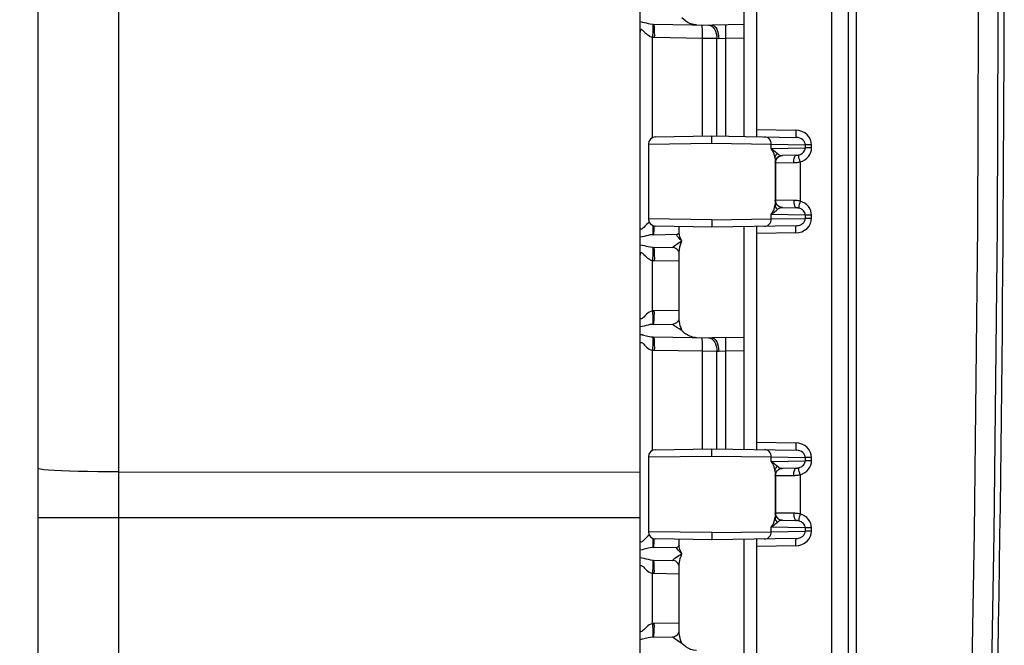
# Model space of a CAD drawing. Header units: inches. Extents: x 0 to 68, y 0 to 44.
# Tile 4 of 34: x 3.9 to 8.7, y 20.5 to 23.5. Entities that reach past the tile are written whole.
import ezdxf

# ---------------------------------------------------------------- set-up
doc = ezdxf.new("R2010")
doc.units = ezdxf.units.IN
doc.header["$LTSCALE"] = 3.74
doc.header["$MEASUREMENT"] = 0
doc.layers.get('0').update_dxf_attribs({"linetype": 'CONTINUOUS'})
doc.layers.add('DIM', color=7, linetype='CONTINUOUS')
doc.styles.get("Standard").update_dxf_attribs({"font": 'arial.ttf'})
doc.dimstyles.new('DIMSTYLE_2', dxfattribs={"dimtxt": 0.34, "dimasz": 0.4, "dimexe": 0.09, "dimexo": 0.07, "dimgap": 0.0425, "dimtad": 0, "dimtih": 1, "dimtoh": 1, "dimzin": 4, "dimdsep": 46, "dimtxsty": 'Standard', "dimblk": '_FILLED', "dimblk1": '_FILLED', "dimblk2": '_FILLED', "dimcen": 0.09, "dimadec": 3, "dimazin": 1, "dimtfac": 1, "dimtdec": 3, "dimtofl": 0, "dimtmove": 0, "dimatfit": 3, "dimldrblk": '_FILLED', "dimfxl": 0, "dimtolj": 1, "dimtzin": 4, "dimarcsym": 0})

# ---------------------------------------------------------------- blocks, each defined once
blk = doc.blocks.new('_FILLED')
at = {"color": 0, "linetype": 'ByBlock'}
blk.add_solid([(0, 0), (-1, 0.2), (-1, -0.2)], dxfattribs=at)
blk = doc.blocks.new('*D11')
at = {"layer": 'DIM', "color": 2, "linetype": 'Continuous'}
for p, q in [((4.1288, 29.1121), (2.6725, 29.1058)), ((3.0325, 29.1073), (3.0537, 24.258)), ((3.0778, 18.7287), (3.0567, 23.578)), ((4.1288, 18.7333), (2.7178, 18.7272))]:
    blk.add_line(p, q, dxfattribs=at)
at = {"layer": 'DIM', "color": 2, "linetype": 'Continuous', "xscale": 0.4, "yscale": 0.4, "zscale": 0.4}
for p, rotation in [((3.0325, 29.1073), 90.24999999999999), ((3.0778, 18.7287), 270.25)]:
    blk.add_blockref('_FILLED', p, dxfattribs=dict(at, rotation=rotation))
at = {"layer": 'DIM', "color": 2, "linetype": 'Continuous', "insert": (3.0552, 24.088), "char_height": 0.34, "width": 1.188104, "attachment_point": 2, "line_spacing_factor": 0.9}
blk.add_mtext('10.38', dxfattribs=at)

msp = doc.modelspace()

# ---------------------------------------------------------------- linework, layer by layer
at = {"color": 7, "linetype": 'Continuous'}
for p, q in [((4.0205, 30.5489), (4.0205, 17.2989)), ((6.9105, 18.3247), (6.9105, 29.5231)), ((7.9105, 18.3427), (7.9105, 29.5052)), ((7.8283, 29.3458), (7.8283, 18.502)), ((7.9485, 18.6445), (7.9485, 29.2034)), ((4.4088, 18.7989), (4.4088, 29.049)), ((7.4105, 22.89), (7.4105, 23.958)), ((7.4705, 22.8897), (7.4705, 23.9581)), ((7.4105, 23.4266), (7.2555, 23.4239)), ((6.9698, 22.8841), (6.9698, 23.3643)), ((7.2085, 23.3598), (6.9788, 23.3639)), ((7.2791, 23.3592), (7.2085, 23.3598)), ((7.2085, 23.3598), (7.2085, 22.8919)), ((7.279, 22.8923), (7.2791, 23.3592)), ((7.2876, 23.3589), (7.2791, 23.3592)), ((7.3208, 23.3601), (7.2876, 23.3589)), ((7.4105, 23.3617), (7.3208, 23.3601)), ((7.3208, 23.3601), (7.3208, 22.8915)), ((7.4705, 22.9239), (7.6573, 22.9206)), ((6.9849, 22.888), (7.2542, 22.8927)), ((7.2542, 22.8927), (7.6597, 22.8856)), ((7.2542, 22.8577), (7.2542, 22.8927)), ((6.9505, 22.853), (7.2542, 22.8577)), ((6.9505, 22.853), (6.9505, 22.4949)), ((7.2542, 22.8577), (7.5396, 22.8533)), ((7.5396, 22.8533), (7.7031, 22.8504)), ((7.5396, 22.8321), (7.5396, 22.8533)), ((7.5396, 22.8321), (7.7031, 22.835)), ((7.733, 22.8504), (7.7031, 22.8504)), ((7.7031, 22.8504), (7.7031, 22.835)), ((7.733, 22.835), (7.7031, 22.835)), ((7.733, 22.835), (7.733, 22.8504)), ((7.558, 22.7842), (7.558, 22.5637)), ((7.6587, 22.7997), (7.5934, 22.7986)), ((7.6696, 22.8008), (7.6718, 22.8013)), ((7.6716, 22.7994), (7.6718, 22.8013)), ((7.6718, 22.8013), (7.6786, 22.8035)), ((7.559, 22.7636), (7.5596, 22.7636)), ((7.5596, 22.7636), (7.6482, 22.7648)), ((7.5596, 22.7636), (7.5596, 22.5843)), ((7.6783, 22.7678), (7.6783, 22.5801)), ((7.5596, 22.5843), (7.559, 22.5843)), ((7.6482, 22.5831), (7.5596, 22.5843)), ((7.5728, 22.5425), (7.5692, 22.5394)), ((7.587, 22.5501), (7.594, 22.5493)), ((7.593, 22.5493), (7.588, 22.5498)), ((7.5934, 22.5493), (7.593, 22.5493)), ((7.5934, 22.5493), (7.6587, 22.5481)), ((7.661, 22.5481), (7.6587, 22.5481)), ((7.6716, 22.5484), (7.6718, 22.5466)), ((7.2542, 22.4902), (6.9505, 22.4949)), ((7.2542, 22.4902), (7.5396, 22.4946)), ((7.7031, 22.5129), (7.5396, 22.5158)), ((7.5396, 22.4946), (7.5396, 22.5158)), ((7.5396, 22.4946), (7.7031, 22.4975)), ((7.733, 22.5129), (7.7031, 22.5129)), ((7.7031, 22.5129), (7.7031, 22.4975)), ((7.733, 22.4975), (7.7031, 22.4975)), ((7.733, 22.4975), (7.733, 22.5129)), ((6.9364, 22.4625), (6.9279, 22.4537)), ((7.2542, 22.4552), (6.9849, 22.4599)), ((7.098, 22.428), (7.098, 22.4579)), ((7.2542, 22.4654), (7.2542, 22.4559)), ((7.6597, 22.4623), (7.2542, 22.4552)), ((7.2542, 22.4559), (7.2542, 22.4552)), ((7.4105, 21.3898), (7.4105, 22.458)), ((7.4705, 21.3897), (7.4705, 22.4581)), ((6.9702, 22.4189), (6.9596, 22.4176)), ((6.9711, 22.4205), (6.9702, 22.4189)), ((6.9736, 22.419), (7.0871, 22.421)), ((7.0952, 22.4245), (7.0957, 22.425)), ((7.098, 22.4283), (7.098, 22.428)), ((7.6573, 22.4273), (7.4705, 22.424)), ((6.9722, 22.3472), (6.9722, 22.3391)), ((7.098, 22.0168), (7.098, 22.3311)), ((7.098, 22.3311), (7.098, 22.3311)), ((6.9698, 22.0535), (6.9698, 22.2943)), ((7.098, 22.2918), (6.9788, 22.2939)), ((7.098, 22.0561), (6.9788, 22.054)), ((6.9702, 21.9889), (6.9596, 21.9876)), ((6.9711, 21.9905), (6.9702, 21.9889)), ((6.9736, 21.989), (7.0663, 21.9906)), ((7.4105, 21.9266), (7.2555, 21.9239)), ((6.9698, 21.3841), (6.9698, 21.8643)), ((7.2085, 21.8598), (6.9788, 21.8639)), ((7.2791, 21.8592), (7.2085, 21.8598)), ((7.2085, 21.8598), (7.2085, 21.3919)), ((7.279, 21.3923), (7.2791, 21.8592)), ((7.2876, 21.8589), (7.2791, 21.8592)), ((7.3208, 21.8601), (7.2876, 21.8589)), ((7.4105, 21.8617), (7.3208, 21.8601)), ((7.3208, 21.8601), (7.3208, 21.3915)), ((7.4705, 21.4239), (7.6573, 21.4206)), ((6.9505, 21.353), (7.2542, 21.3577)), ((6.9505, 21.353), (6.9505, 20.9949)), ((6.9849, 21.388), (7.2542, 21.3927)), ((7.2542, 21.3927), (7.6597, 21.3856)), ((7.2542, 21.3577), (7.2542, 21.3927)), ((7.2542, 21.3577), (7.5396, 21.3533)), ((7.5396, 21.3533), (7.7031, 21.3504)), ((7.5396, 21.3321), (7.5396, 21.3533)), ((7.5396, 21.3321), (7.7031, 21.335)), ((7.733, 21.3504), (7.7031, 21.3504)), ((7.7031, 21.3504), (7.7031, 21.335)), ((7.733, 21.335), (7.7031, 21.335)), ((7.733, 21.335), (7.733, 21.3504)), ((4.4088, 21.2815), (6.9105, 21.281)), ((7.558, 21.2842), (7.558, 21.0637)), ((7.559, 21.2636), (7.5596, 21.2636)), ((7.5596, 21.2636), (7.6482, 21.2648)), ((7.5596, 21.2636), (7.5596, 21.0843)), ((7.6587, 21.2997), (7.5934, 21.2986)), ((7.6696, 21.3008), (7.6718, 21.3013)), ((7.6716, 21.2994), (7.6718, 21.3013)), ((7.6718, 21.3013), (7.6786, 21.3035)), ((7.6783, 21.2678), (7.6783, 21.0801)), ((7.5596, 21.0843), (7.559, 21.0843)), ((7.6482, 21.0831), (7.5596, 21.0843)), ((4.0205, 21.0626), (6.9105, 21.0626)), ((7.5728, 21.0425), (7.5692, 21.0394)), ((7.587, 21.0501), (7.594, 21.0493)), ((7.593, 21.0493), (7.588, 21.0498)), ((7.5934, 21.0493), (7.593, 21.0493)), ((7.5934, 21.0493), (7.6587, 21.0481)), ((7.661, 21.0481), (7.6587, 21.0481)), ((7.6716, 21.0484), (7.6718, 21.0466)), ((7.2542, 20.9902), (6.9505, 20.9949)), ((7.2542, 20.9902), (7.5396, 20.9946)), ((7.7031, 21.0129), (7.5396, 21.0158)), ((7.5396, 20.9946), (7.5396, 21.0158)), ((7.5396, 20.9946), (7.7031, 20.9975)), ((7.733, 21.0129), (7.7031, 21.0129)), ((7.7031, 21.0129), (7.7031, 20.9975)), ((7.733, 20.9975), (7.7031, 20.9975)), ((7.733, 20.9975), (7.733, 21.0129)), ((6.9367, 20.9627), (6.928, 20.9539)), ((7.2542, 20.9552), (6.9849, 20.9599)), ((7.098, 20.9281), (7.098, 20.9579)), ((7.098, 20.9283), (7.098, 20.9269)), ((7.2542, 20.9654), (7.2542, 20.9559)), ((7.6597, 20.9623), (7.2542, 20.9552)), ((7.2542, 20.9559), (7.2542, 20.9552)), ((7.4105, 19.8898), (7.4105, 20.958)), ((7.4705, 19.8897), (7.4705, 20.9581)), ((6.9702, 20.9189), (6.9594, 20.9176)), ((6.9711, 20.9206), (6.9702, 20.9189)), ((6.9736, 20.919), (7.0871, 20.921)), ((7.0955, 20.9248), (7.096, 20.9253)), ((7.6573, 20.9273), (7.4705, 20.924)), ((6.9722, 20.8472), (6.9722, 20.8391)), ((7.0663, 20.8572), (7.0711, 20.8622)), ((6.9698, 20.5535), (6.9698, 20.7944)), ((7.098, 20.7918), (6.9788, 20.7939)), ((7.098, 20.8311), (7.098, 20.8311)), ((7.098, 20.5168), (7.098, 20.8311)), ((7.098, 20.5561), (6.9788, 20.554)), ((6.9702, 20.4889), (6.9594, 20.4876)), ((6.9711, 20.4906), (6.9702, 20.4889)), ((6.9736, 20.489), (7.0663, 20.4906))]:
    msp.add_line(p, q, dxfattribs=at)
for points in [[(8.4888, 19.5294), (8.515, 20.9941), (8.5307, 22.4589), (8.536, 23.9239), (8.5307, 25.389), (8.515, 26.8538), (8.4888, 28.3184)], [(8.608, 26.8583), (8.6238, 25.3912), (8.629, 23.9239), (8.6238, 22.4567), (8.608, 20.9896)], [(6.9105, 23.4411), (6.9217, 23.4389), (6.9318, 23.4367), (6.9403, 23.4346), (6.9488, 23.4324), (6.9589, 23.4304), (6.9702, 23.429)], [(7.1808, 23.4252), (7.1676, 23.4268), (7.1545, 23.4302), (7.1419, 23.4356), (7.1302, 23.4425), (7.12, 23.4502), (7.1114, 23.4589)], [(6.9343, 23.3876), (6.929, 23.393), (6.9267, 23.3953), (6.9246, 23.3974), (6.9227, 23.3991), (6.921, 23.4006), (6.9194, 23.4016), (6.9179, 23.4023), (6.9166, 23.4027), (6.9155, 23.4027), (6.9145, 23.4024), (6.9136, 23.4019), (6.9128, 23.401), (6.9122, 23.3998), (6.9116, 23.3984), (6.9111, 23.3967), (6.9108, 23.3948), (6.9105, 23.3927), (6.9105, 23.3904)], [(6.9698, 23.3643), (6.9654, 23.3655), (6.961, 23.3671), (6.9565, 23.3694), (6.9522, 23.372), (6.948, 23.3751), (6.9441, 23.3783), (6.9405, 23.3815), (6.9372, 23.3846), (6.9343, 23.3876)], [(6.9722, 23.4091), (6.972, 23.3995), (6.9716, 23.3885), (6.9708, 23.3766), (6.9698, 23.3643)], [(6.9702, 23.429), (6.9709, 23.429), (6.9716, 23.4289), (6.9722, 23.4289), (6.9729, 23.4289), (6.9736, 23.4289), (7.2555, 23.4239)], [(6.9702, 23.429), (6.9711, 23.4273), (6.9718, 23.4233), (6.9722, 23.4172), (6.9722, 23.4091)], [(6.9743, 23.4288), (6.9754, 23.4276), (6.9764, 23.4239), (6.9773, 23.4179), (6.978, 23.4098), (6.9785, 23.3999), (6.9788, 23.3887), (6.9789, 23.3765), (6.9788, 23.3639)], [(7.204, 23.4248), (7.2051, 23.4236), (7.206, 23.42), (7.2069, 23.4142), (7.2076, 23.4065), (7.2082, 23.3967), (7.2085, 23.3854), (7.2086, 23.373), (7.2085, 23.3598)], [(7.2392, 23.4242), (7.2471, 23.4228), (7.2546, 23.419), (7.2615, 23.413)], [(7.2555, 23.4239), (7.2617, 23.4227), (7.2678, 23.419), (7.2733, 23.413)], [(7.2615, 23.413), (7.2675, 23.4049), (7.2724, 23.3952), (7.276, 23.384), (7.2782, 23.3719), (7.2789, 23.3592)], [(7.2733, 23.413), (7.2782, 23.4049), (7.2821, 23.3951), (7.2851, 23.3839), (7.287, 23.3715), (7.2876, 23.3589)], [(7.3208, 23.4251), (7.3206, 23.4238), (7.3205, 23.4201), (7.3204, 23.4141), (7.3204, 23.406), (7.3204, 23.3962), (7.3205, 23.385), (7.3208, 23.3601)], [(6.9788, 23.3639), (6.9774, 23.3639), (6.9759, 23.3639), (6.9743, 23.364), (6.9727, 23.3641), (6.9712, 23.3642), (6.9698, 23.3643)], [(7.6573, 22.9206), (7.6572, 22.9138), (7.6573, 22.9072), (7.6575, 22.9012), (7.6578, 22.8959), (7.6581, 22.8915), (7.6586, 22.8883), (7.6592, 22.8863), (7.6597, 22.8856)], [(7.733, 22.8504), (7.7318, 22.8631), (7.7279, 22.8753), (7.7214, 22.8873), (7.7123, 22.8982), (7.7006, 22.9074), (7.6872, 22.9145), (7.6729, 22.9189), (7.6573, 22.9206)], [(7.5396, 22.8533), (7.5391, 22.8599), (7.5373, 22.8663), (7.5344, 22.8722), (7.5306, 22.8774), (7.5258, 22.8819), (7.5201, 22.8853), (7.5139, 22.8874), (7.5074, 22.8883)], [(7.7031, 22.8504), (7.7023, 22.8571), (7.6999, 22.8635), (7.6962, 22.8693), (7.6911, 22.8745), (7.6847, 22.8789), (7.6772, 22.8824), (7.6688, 22.8847), (7.6597, 22.8856)], [(7.5396, 22.8321), (7.5464, 22.8276), (7.5523, 22.8232), (7.5575, 22.8191), (7.562, 22.8153), (7.5659, 22.8117), (7.5692, 22.8085)], [(7.558, 22.7842), (7.5574, 22.791), (7.5558, 22.7984), (7.5533, 22.8062), (7.5498, 22.8144), (7.5453, 22.8231), (7.5396, 22.8321)], [(7.6783, 22.7678), (7.6901, 22.7721), (7.7008, 22.778), (7.7105, 22.7855), (7.7187, 22.7943), (7.725, 22.8039), (7.7295, 22.8141), (7.7321, 22.8244), (7.733, 22.835)], [(7.6786, 22.8035), (7.6848, 22.8065), (7.6902, 22.8102), (7.6948, 22.8145), (7.6984, 22.8192), (7.701, 22.8243), (7.7026, 22.8296), (7.7031, 22.835)], [(7.558, 22.7842), (7.5583, 22.7887), (7.5593, 22.7931), (7.5609, 22.7974), (7.5631, 22.8014), (7.5659, 22.8052), (7.5692, 22.8085)], [(7.558, 22.7842), (7.5581, 22.778), (7.5583, 22.773), (7.5584, 22.769), (7.5586, 22.7661), (7.5588, 22.7643), (7.559, 22.7636)], [(7.559, 22.7636), (7.5596, 22.7703), (7.5615, 22.7767), (7.5645, 22.7825), (7.5686, 22.7878), (7.5738, 22.7922), (7.5798, 22.7956), (7.5815, 22.7963)], [(7.57, 22.7885), (7.5657, 22.7833), (7.5624, 22.7773), (7.5603, 22.7706), (7.5596, 22.7636)], [(7.5692, 22.8085), (7.5728, 22.8054), (7.5766, 22.8028), (7.5806, 22.8009), (7.5848, 22.7996), (7.589, 22.7988), (7.5934, 22.7986)], [(7.581, 22.7959), (7.5752, 22.7927), (7.57, 22.7885)], [(7.594, 22.7986), (7.5874, 22.7979), (7.581, 22.7959)], [(7.5815, 22.7963), (7.5864, 22.7978), (7.5934, 22.7986)], [(7.6482, 22.7648), (7.6483, 22.7715), (7.6488, 22.7779), (7.6497, 22.7838), (7.6509, 22.789), (7.6525, 22.7935), (7.6544, 22.7969), (7.6565, 22.799), (7.6587, 22.7997)], [(7.6587, 22.7997), (7.661, 22.7998), (7.6632, 22.8), (7.6638, 22.8)], [(7.6638, 22.8), (7.6653, 22.8002), (7.6675, 22.8005), (7.6696, 22.8008)], [(7.6783, 22.7678), (7.6762, 22.7757), (7.6744, 22.7833), (7.6729, 22.79), (7.672, 22.7954), (7.6716, 22.7994)], [(7.6482, 22.7648), (7.6533, 22.7649), (7.6584, 22.7652), (7.6635, 22.7656), (7.6685, 22.7662), (7.6734, 22.7669), (7.6783, 22.7678)], [(7.559, 22.5843), (7.5588, 22.5836), (7.5586, 22.5818), (7.5584, 22.5789), (7.5583, 22.5749), (7.5581, 22.5699), (7.558, 22.5637)], [(7.5804, 22.552), (7.5746, 22.5552), (7.5694, 22.5593), (7.565, 22.5646), (7.5617, 22.5706), (7.5597, 22.5773), (7.559, 22.5843)], [(7.5596, 22.5843), (7.5603, 22.5776), (7.5622, 22.5712), (7.5652, 22.5653), (7.5693, 22.5601), (7.5744, 22.5557), (7.5804, 22.5523), (7.587, 22.5501)], [(7.6783, 22.5801), (7.6734, 22.581), (7.6684, 22.5817), (7.6634, 22.5823), (7.6584, 22.5827), (7.6533, 22.583), (7.6482, 22.5831)], [(7.6482, 22.5831), (7.6483, 22.5763), (7.6488, 22.5697), (7.6498, 22.5637), (7.651, 22.5584), (7.6527, 22.5541), (7.6545, 22.5509), (7.6566, 22.5488), (7.6587, 22.5481)], [(7.5396, 22.5158), (7.5453, 22.5248), (7.5498, 22.5335), (7.5533, 22.5417), (7.5558, 22.5495), (7.5574, 22.5568), (7.558, 22.5637)], [(7.5692, 22.5394), (7.5658, 22.536), (7.5618, 22.5324), (7.5573, 22.5285), (7.5521, 22.5245), (7.5462, 22.5202), (7.5396, 22.5158)], [(7.5579, 22.5637), (7.5583, 22.5592), (7.5593, 22.5547), (7.5609, 22.5504), (7.5631, 22.5464), (7.5659, 22.5427), (7.5692, 22.5394)], [(7.5806, 22.547), (7.5766, 22.545), (7.5728, 22.5425)], [(7.588, 22.5498), (7.5867, 22.55), (7.5804, 22.552)], [(7.5934, 22.5493), (7.589, 22.5491), (7.5848, 22.5483), (7.5806, 22.547)], [(7.6638, 22.5479), (7.6632, 22.5479), (7.661, 22.5481)], [(7.6718, 22.5466), (7.6696, 22.547), (7.6675, 22.5474), (7.6653, 22.5477), (7.6638, 22.5479)], [(7.6783, 22.5801), (7.6762, 22.572), (7.6743, 22.5643), (7.6729, 22.5576), (7.672, 22.5522), (7.6716, 22.5484)], [(7.7031, 22.5129), (7.7026, 22.5184), (7.7009, 22.5238), (7.6983, 22.5288), (7.6947, 22.5335), (7.6902, 22.5377), (7.6848, 22.5414), (7.6786, 22.5444), (7.6718, 22.5466)], [(7.733, 22.5129), (7.732, 22.5238), (7.7293, 22.5342), (7.7248, 22.5443), (7.7186, 22.5537), (7.7106, 22.5623), (7.701, 22.5698), (7.6903, 22.5757), (7.6783, 22.5801)], [(7.2542, 22.4902), (7.2542, 22.4834), (7.2542, 22.4654)], [(7.5074, 22.4596), (7.5136, 22.4604), (7.5196, 22.4623), (7.525, 22.4655), (7.5299, 22.4697), (7.534, 22.4749), (7.5371, 22.481), (7.539, 22.4876), (7.5396, 22.4946)], [(7.6573, 22.4273), (7.6724, 22.4288), (7.6865, 22.433), (7.7001, 22.4401), (7.712, 22.4494), (7.7213, 22.4605), (7.728, 22.4727), (7.7319, 22.4849), (7.733, 22.4975)], [(7.6597, 22.4623), (7.6656, 22.4627), (7.6712, 22.4637), (7.6764, 22.4652), (7.6812, 22.4671), (7.6855, 22.4694), (7.6894, 22.472), (7.6928, 22.4749), (7.6957, 22.478), (7.698, 22.4811), (7.6999, 22.4844), (7.7014, 22.4876), (7.7024, 22.4909), (7.7029, 22.4942), (7.7031, 22.4975)], [(6.9279, 22.4537), (6.9241, 22.45), (6.9208, 22.4472), (6.918, 22.4455), (6.9156, 22.4452), (6.9138, 22.4459), (6.9125, 22.4474), (6.9115, 22.4498), (6.9107, 22.4532), (6.9105, 22.4576)], [(6.9548, 22.4775), (6.9478, 22.4726), (6.9415, 22.4673), (6.9364, 22.4625)], [(6.972, 22.4484), (6.9722, 22.4387), (6.9722, 22.4307), (6.9718, 22.4246), (6.9711, 22.4205)], [(6.9713, 22.4629), (6.9716, 22.4593), (6.972, 22.4484)], [(6.9743, 22.419), (6.9754, 22.4203), (6.9764, 22.4239), (6.9772, 22.4296), (6.9779, 22.4374), (6.9785, 22.4471), (6.9788, 22.4585), (6.9788, 22.4606)], [(7.4705, 22.4581), (7.4704, 22.4584), (7.4704, 22.4586), (7.4702, 22.4587), (7.47, 22.4588), (7.4698, 22.4589), (7.4696, 22.4589)], [(7.6573, 22.4273), (7.6572, 22.4341), (7.6573, 22.4407), (7.6575, 22.4467), (7.6578, 22.452), (7.6581, 22.4563), (7.6586, 22.4596), (7.6592, 22.4616), (7.6597, 22.4623)], [(6.9596, 22.4176), (6.9493, 22.4155), (6.9393, 22.4131), (6.9296, 22.4106), (6.92, 22.4085), (6.9105, 22.4068)], [(6.9736, 22.419), (6.9729, 22.419), (6.9722, 22.419), (6.9716, 22.4189), (6.9709, 22.4189), (6.9702, 22.4189)], [(7.1114, 22.3889), (7.1027, 22.3962), (7.0956, 22.4037), (7.09, 22.4108), (7.0867, 22.4164), (7.086, 22.4198), (7.0871, 22.421)], [(7.0872, 22.421), (7.0877, 22.421), (7.0912, 22.4219), (7.0952, 22.4245)], [(7.1114, 22.3889), (7.1061, 22.3986), (7.1019, 22.4083), (7.0991, 22.4183), (7.098, 22.428)], [(6.9105, 22.3711), (6.9217, 22.3689), (6.9318, 22.3667), (6.9403, 22.3646), (6.9488, 22.3624), (6.9589, 22.3604), (6.9702, 22.359)], [(6.9702, 22.359), (6.9709, 22.359), (6.9716, 22.3589), (6.9722, 22.3589), (6.9729, 22.3589), (6.9736, 22.3589), (7.0663, 22.3572)], [(6.9702, 22.359), (6.9711, 22.3573), (6.9718, 22.3533), (6.9722, 22.3472)], [(6.9743, 22.3588), (6.9754, 22.3576), (6.9764, 22.3539), (6.9773, 22.3479), (6.978, 22.3398), (6.9785, 22.3299), (6.9788, 22.3187), (6.9789, 22.3065), (6.9788, 22.2939)], [(7.0663, 22.3572), (7.0674, 22.3585), (7.071, 22.362), (7.0779, 22.3676), (7.0875, 22.3744), (7.0986, 22.3817), (7.1114, 22.3889)], [(7.098, 22.3311), (7.0979, 22.332), (7.0972, 22.3349), (7.0953, 22.3391), (7.092, 22.3441), (7.0873, 22.349), (7.0815, 22.353), (7.0752, 22.3557), (7.0691, 22.357), (7.0663, 22.3572)], [(7.098, 22.3311), (7.098, 22.3329), (7.0991, 22.3463), (7.1018, 22.3606), (7.106, 22.3747), (7.1114, 22.3889)], [(6.9343, 22.3176), (6.929, 22.323), (6.9267, 22.3253), (6.9246, 22.3274), (6.9227, 22.3291), (6.921, 22.3306), (6.9194, 22.3316), (6.9179, 22.3323), (6.9166, 22.3327), (6.9155, 22.3327), (6.9145, 22.3324), (6.9136, 22.3319), (6.9128, 22.331), (6.9122, 22.3298), (6.9116, 22.3284), (6.9111, 22.3267), (6.9108, 22.3248), (6.9105, 22.3227), (6.9105, 22.3204)], [(6.9698, 22.2943), (6.9654, 22.2955), (6.961, 22.2971), (6.9565, 22.2994), (6.9522, 22.302), (6.948, 22.3051), (6.9441, 22.3083), (6.9405, 22.3115), (6.9372, 22.3146), (6.9343, 22.3176)], [(6.9722, 22.3391), (6.972, 22.3295), (6.9716, 22.3185), (6.9708, 22.3066), (6.9698, 22.2943)], [(6.9788, 22.2939), (6.9774, 22.2939), (6.9759, 22.2939), (6.9743, 22.294), (6.9727, 22.2941), (6.9712, 22.2942), (6.9698, 22.2943)], [(6.9279, 22.0238), (6.9242, 22.0201), (6.9209, 22.0173), (6.918, 22.0155), (6.9157, 22.0151), (6.9138, 22.0159), (6.9125, 22.0174), (6.9115, 22.0198), (6.9107, 22.0232), (6.9105, 22.0275)], [(6.9698, 22.0535), (6.9621, 22.051), (6.9548, 22.0475), (6.9478, 22.0426), (6.9415, 22.0374), (6.9365, 22.0326), (6.9279, 22.0238)], [(6.9788, 22.054), (6.9773, 22.054), (6.9758, 22.0539), (6.9743, 22.0539), (6.9728, 22.0538), (6.9713, 22.0537), (6.9698, 22.0535)], [(6.9698, 22.0535), (6.9708, 22.0413), (6.9716, 22.0293), (6.972, 22.0184), (6.9722, 22.0087), (6.9722, 22.0007), (6.9718, 21.9946), (6.9711, 21.9905)], [(6.9743, 21.989), (6.9754, 21.9903), (6.9764, 21.9939), (6.9772, 21.9996), (6.9779, 22.0074), (6.9785, 22.0171), (6.9788, 22.0285), (6.9789, 22.0409), (6.9788, 22.054)], [(7.0663, 21.9906), (7.0727, 21.9915), (7.08, 21.9941), (7.087, 21.9986), (7.0925, 22.0043), (7.096, 22.0101), (7.0976, 22.0146), (7.0979, 22.0165)], [(7.1008, 21.9917), (7.0991, 22.0012), (7.0982, 22.0098), (7.098, 22.0168)], [(6.9596, 21.9876), (6.9493, 21.9855), (6.9394, 21.9831), (6.9297, 21.9807), (6.9201, 21.9785), (6.9105, 21.9768)], [(6.9736, 21.989), (6.9729, 21.989), (6.9722, 21.989), (6.9716, 21.9889), (6.9709, 21.9889), (6.9702, 21.9889)], [(7.1114, 21.9589), (7.0973, 21.967), (7.0861, 21.9744), (7.0774, 21.9806), (7.0712, 21.9856), (7.0663, 21.9906)], [(7.1114, 21.9589), (7.1068, 21.9706), (7.1033, 21.9816), (7.1008, 21.9917)], [(6.9105, 21.9411), (6.913, 21.9408), (6.9156, 21.9404), (6.9183, 21.9399), (6.9211, 21.9393), (6.9241, 21.9386), (6.9272, 21.9378)], [(6.9272, 21.9378), (6.941, 21.9343), (6.9481, 21.9326), (6.9553, 21.9311), (6.9627, 21.9298), (6.9702, 21.929)], [(6.9702, 21.929), (6.9709, 21.929), (6.9716, 21.9289), (6.9722, 21.9289), (6.9729, 21.9289), (6.9736, 21.9289), (7.2555, 21.9239)], [(6.9702, 21.929), (6.9711, 21.9273), (6.9718, 21.9233), (6.9722, 21.9172), (6.9722, 21.9091)], [(6.9743, 21.9288), (6.9754, 21.9276), (6.9764, 21.9239), (6.9773, 21.9179), (6.978, 21.9098), (6.9785, 21.8999), (6.9788, 21.8887), (6.9789, 21.8765), (6.9788, 21.8639)], [(7.1428, 21.9351), (7.1368, 21.9384), (7.131, 21.942), (7.1254, 21.946), (7.1202, 21.9503), (7.1155, 21.9546), (7.1114, 21.9589)], [(7.1808, 21.9252), (7.1744, 21.9256), (7.1679, 21.9266), (7.1613, 21.9281), (7.1548, 21.9301), (7.1487, 21.9324), (7.1428, 21.9351)], [(7.204, 21.9248), (7.2051, 21.9236), (7.206, 21.92), (7.2069, 21.9142), (7.2076, 21.9065), (7.2082, 21.8967), (7.2085, 21.8854), (7.2086, 21.873), (7.2085, 21.8598)], [(7.2392, 21.9242), (7.2471, 21.9228), (7.2546, 21.919), (7.2615, 21.913)], [(7.2555, 21.9239), (7.2617, 21.9227), (7.2678, 21.919), (7.2733, 21.913)], [(7.3208, 21.9251), (7.3206, 21.9238), (7.3205, 21.9201), (7.3204, 21.9141), (7.3204, 21.906), (7.3204, 21.8962), (7.3205, 21.885), (7.3208, 21.8601)], [(6.9105, 21.8903), (6.9108, 21.895), (6.9116, 21.8985), (6.9129, 21.901), (6.9144, 21.9024), (6.9165, 21.9026), (6.919, 21.9018), (6.9218, 21.8999), (6.9248, 21.8972), (6.9282, 21.8939), (6.932, 21.8899), (6.9366, 21.8852), (6.9419, 21.8802), (6.948, 21.8751), (6.9548, 21.8704), (6.962, 21.8669), (6.9698, 21.8643)], [(6.9722, 21.9091), (6.972, 21.8995), (6.9716, 21.8885), (6.9708, 21.8766), (6.9698, 21.8643)], [(7.2615, 21.913), (7.2675, 21.9049), (7.2724, 21.8952), (7.276, 21.884), (7.2782, 21.8719), (7.2789, 21.8592)], [(7.2733, 21.913), (7.2782, 21.9049), (7.2821, 21.8951), (7.2851, 21.8839), (7.287, 21.8715), (7.2876, 21.8589)], [(6.9788, 21.8639), (6.9774, 21.8639), (6.9759, 21.8639), (6.9743, 21.864), (6.9727, 21.8641), (6.9712, 21.8642), (6.9698, 21.8643)], [(7.6573, 21.4206), (7.6572, 21.4138), (7.6573, 21.4072), (7.6575, 21.4012), (7.6578, 21.3959), (7.6581, 21.3915), (7.6586, 21.3883), (7.6592, 21.3863), (7.6597, 21.3856)], [(7.733, 21.3504), (7.7318, 21.3631), (7.7279, 21.3753), (7.7214, 21.3873), (7.7123, 21.3982), (7.7006, 21.4074), (7.6872, 21.4145), (7.6729, 21.4189), (7.6573, 21.4206)], [(7.5396, 21.3533), (7.5391, 21.3599), (7.5373, 21.3663), (7.5344, 21.3722), (7.5306, 21.3774), (7.5258, 21.3819), (7.5201, 21.3853), (7.5139, 21.3874), (7.5074, 21.3883)], [(7.7031, 21.3504), (7.7023, 21.3571), (7.6999, 21.3635), (7.6962, 21.3693), (7.6911, 21.3745), (7.6847, 21.3789), (7.6772, 21.3824), (7.6688, 21.3847), (7.6597, 21.3856)], [(7.5396, 21.3321), (7.5464, 21.3276), (7.5523, 21.3232), (7.5575, 21.3191), (7.562, 21.3153), (7.5659, 21.3117), (7.5692, 21.3085)], [(7.558, 21.2842), (7.5574, 21.291), (7.5558, 21.2984), (7.5533, 21.3062), (7.5498, 21.3144), (7.5453, 21.3231), (7.5396, 21.3321)], [(7.558, 21.2842), (7.5583, 21.2887), (7.5593, 21.2931), (7.5609, 21.2974), (7.5631, 21.3014), (7.5659, 21.3052), (7.5692, 21.3085)], [(7.5692, 21.3085), (7.5728, 21.3054), (7.5766, 21.3028), (7.5806, 21.3009), (7.5848, 21.2996), (7.589, 21.2988), (7.5934, 21.2986)], [(7.6783, 21.2678), (7.6901, 21.2721), (7.7008, 21.278), (7.7105, 21.2855), (7.7187, 21.2943), (7.725, 21.3039), (7.7295, 21.3141), (7.7321, 21.3244), (7.733, 21.335)], [(7.6786, 21.3035), (7.6848, 21.3065), (7.6902, 21.3102), (7.6948, 21.3145), (7.6984, 21.3192), (7.701, 21.3243), (7.7026, 21.3296), (7.7031, 21.335)], [(4.1723, 21.285), (4.1341, 21.2865), (4.1006, 21.2881), (4.0724, 21.29), (4.05, 21.292), (4.0337, 21.2941), (4.0238, 21.2963), (4.0205, 21.2985)], [(4.4088, 21.2815), (4.358, 21.2816), (4.3081, 21.282), (4.26, 21.2828), (4.2145, 21.2838), (4.1723, 21.285)], [(7.558, 21.2842), (7.5581, 21.278), (7.5583, 21.273), (7.5584, 21.269), (7.5586, 21.2661), (7.5588, 21.2643), (7.559, 21.2636)], [(7.559, 21.2636), (7.5596, 21.2703), (7.5615, 21.2767), (7.5645, 21.2825), (7.5686, 21.2878), (7.5738, 21.2922), (7.5798, 21.2956), (7.5815, 21.2963)], [(7.57, 21.2885), (7.5657, 21.2833), (7.5624, 21.2773), (7.5603, 21.2706), (7.5596, 21.2636)], [(7.581, 21.2959), (7.5752, 21.2927), (7.57, 21.2885)], [(7.594, 21.2986), (7.5874, 21.2979), (7.581, 21.2959)], [(7.5815, 21.2963), (7.5864, 21.2978), (7.5934, 21.2986)], [(7.6482, 21.2648), (7.6483, 21.2715), (7.6488, 21.2779), (7.6497, 21.2838), (7.6509, 21.289), (7.6525, 21.2935), (7.6544, 21.2969), (7.6565, 21.299), (7.6587, 21.2997)], [(7.6482, 21.2648), (7.6533, 21.2649), (7.6584, 21.2652), (7.6635, 21.2656), (7.6685, 21.2662), (7.6734, 21.2669), (7.6783, 21.2678)], [(7.6587, 21.2997), (7.661, 21.2998), (7.6632, 21.3), (7.6638, 21.3)], [(7.6638, 21.3), (7.6653, 21.3002), (7.6675, 21.3005), (7.6696, 21.3008)], [(7.6783, 21.2678), (7.6762, 21.2757), (7.6744, 21.2833), (7.6729, 21.29), (7.672, 21.2954), (7.6716, 21.2994)], [(7.559, 21.0843), (7.5588, 21.0836), (7.5586, 21.0818), (7.5584, 21.0789), (7.5583, 21.0749), (7.5581, 21.0699), (7.558, 21.0637)], [(7.5804, 21.052), (7.5746, 21.0552), (7.5694, 21.0593), (7.565, 21.0646), (7.5617, 21.0706), (7.5597, 21.0773), (7.559, 21.0843)], [(7.5596, 21.0843), (7.5603, 21.0776), (7.5622, 21.0712), (7.5652, 21.0653), (7.5693, 21.0601), (7.5744, 21.0557), (7.5804, 21.0523), (7.587, 21.0501)], [(7.6783, 21.0801), (7.6734, 21.081), (7.6684, 21.0817), (7.6634, 21.0823), (7.6584, 21.0827), (7.6533, 21.083), (7.6482, 21.0831)], [(7.6482, 21.0831), (7.6483, 21.0763), (7.6488, 21.0697), (7.6498, 21.0637), (7.651, 21.0584), (7.6527, 21.0541), (7.6545, 21.0509), (7.6566, 21.0488), (7.6587, 21.0481)], [(7.6783, 21.0801), (7.6762, 21.072), (7.6743, 21.0643), (7.6729, 21.0576), (7.672, 21.0522), (7.6716, 21.0484)], [(7.733, 21.0129), (7.732, 21.0238), (7.7293, 21.0342), (7.7248, 21.0443), (7.7186, 21.0537), (7.7106, 21.0623), (7.701, 21.0698), (7.6903, 21.0757), (7.6783, 21.0801)], [(7.5396, 21.0158), (7.5453, 21.0248), (7.5498, 21.0335), (7.5533, 21.0417), (7.5558, 21.0495), (7.5574, 21.0568), (7.558, 21.0637)], [(7.5692, 21.0394), (7.5658, 21.036), (7.5618, 21.0324), (7.5573, 21.0285), (7.5521, 21.0245), (7.5462, 21.0202), (7.5396, 21.0158)], [(7.5579, 21.0637), (7.5583, 21.0592), (7.5593, 21.0547), (7.5609, 21.0504), (7.5631, 21.0464), (7.5659, 21.0427), (7.5692, 21.0394)], [(7.5806, 21.047), (7.5766, 21.045), (7.5728, 21.0425)], [(7.588, 21.0498), (7.5867, 21.05), (7.5804, 21.052)], [(7.5934, 21.0493), (7.589, 21.0491), (7.5848, 21.0483), (7.5806, 21.047)], [(7.6638, 21.0479), (7.6632, 21.0479), (7.661, 21.0481)], [(7.6718, 21.0466), (7.6696, 21.047), (7.6675, 21.0474), (7.6653, 21.0477), (7.6638, 21.0479)], [(7.7031, 21.0129), (7.7026, 21.0184), (7.7009, 21.0238), (7.6983, 21.0288), (7.6947, 21.0335), (7.6902, 21.0377), (7.6848, 21.0414), (7.6786, 21.0444), (7.6718, 21.0466)], [(6.9546, 20.9774), (6.9478, 20.9726), (6.9417, 20.9675), (6.9367, 20.9627)], [(7.2542, 20.9902), (7.2542, 20.9834), (7.2542, 20.9654)], [(7.5074, 20.9596), (7.5136, 20.9604), (7.5196, 20.9623), (7.525, 20.9655), (7.5299, 20.9697), (7.534, 20.9749), (7.5371, 20.981), (7.539, 20.9876), (7.5396, 20.9946)], [(7.6573, 20.9273), (7.6724, 20.9288), (7.6865, 20.933), (7.7001, 20.9401), (7.712, 20.9494), (7.7213, 20.9605), (7.728, 20.9727), (7.7319, 20.9849), (7.733, 20.9975)], [(7.6597, 20.9623), (7.6656, 20.9627), (7.6712, 20.9637), (7.6764, 20.9652), (7.6812, 20.9671), (7.6855, 20.9694), (7.6894, 20.972), (7.6928, 20.9749), (7.6957, 20.978), (7.698, 20.9811), (7.6999, 20.9844), (7.7014, 20.9876), (7.7024, 20.9909), (7.7029, 20.9942), (7.7031, 20.9975)], [(8.608, 20.9896), (8.5814, 19.5035), (8.5808, 19.4676)], [(6.928, 20.9539), (6.9243, 20.9501), (6.921, 20.9474), (6.9182, 20.9456), (6.9159, 20.9451), (6.9141, 20.9457), (6.9127, 20.9471), (6.9116, 20.9495), (6.9108, 20.953), (6.9105, 20.9575)], [(6.972, 20.949), (6.9722, 20.9394), (6.9722, 20.9312), (6.9718, 20.9248), (6.9711, 20.9206)], [(6.9713, 20.9629), (6.9715, 20.9597), (6.972, 20.949)], [(6.9743, 20.919), (6.9754, 20.9203), (6.9764, 20.9239), (6.9772, 20.9296), (6.9779, 20.9374), (6.9785, 20.9471), (6.9788, 20.9585), (6.9788, 20.9606)], [(7.4705, 20.9581), (7.4704, 20.9584), (7.4704, 20.9586), (7.4702, 20.9587), (7.47, 20.9588), (7.4698, 20.9589), (7.4696, 20.9589)], [(7.6573, 20.9273), (7.6572, 20.9341), (7.6573, 20.9407), (7.6575, 20.9467), (7.6578, 20.952), (7.6581, 20.9563), (7.6586, 20.9596), (7.6592, 20.9616), (7.6597, 20.9623)], [(6.9304, 20.9109), (6.9206, 20.9086), (6.9105, 20.9068)], [(6.9594, 20.9176), (6.9492, 20.9155), (6.9304, 20.9109)], [(6.9736, 20.919), (6.9729, 20.919), (6.9722, 20.919), (6.9716, 20.9189), (6.9709, 20.9189), (6.9702, 20.9189)], [(7.0711, 20.8622), (7.0772, 20.8672), (7.0859, 20.8733), (7.0971, 20.8807), (7.1114, 20.8889)], [(7.1114, 20.8889), (7.1013, 20.8976), (7.0941, 20.9053), (7.0894, 20.9115), (7.0867, 20.9163), (7.0861, 20.9197), (7.0871, 20.921)], [(7.0872, 20.921), (7.0879, 20.921), (7.0916, 20.922), (7.0955, 20.9248)], [(7.1114, 20.8889), (7.1072, 20.8964), (7.1038, 20.9035), (7.1013, 20.9101), (7.0995, 20.9162), (7.0984, 20.9219), (7.098, 20.9269)], [(7.098, 20.8311), (7.0982, 20.838), (7.0991, 20.8467), (7.1008, 20.8561), (7.1033, 20.8663), (7.1068, 20.8772), (7.1114, 20.8889)], [(6.9105, 20.8711), (6.9192, 20.8696), (6.9285, 20.8675), (6.9388, 20.8649), (6.9495, 20.8623), (6.9599, 20.8602), (6.9702, 20.859)], [(6.9722, 20.8391), (6.972, 20.8295), (6.9716, 20.8185), (6.9708, 20.8066), (6.9698, 20.7943)], [(6.9702, 20.859), (6.9709, 20.859), (6.9716, 20.8589), (6.9722, 20.8589), (6.9729, 20.8589), (6.9736, 20.8589), (7.0663, 20.8572)], [(6.9702, 20.859), (6.9711, 20.8573), (6.9718, 20.8533), (6.9722, 20.8472)], [(6.9788, 20.7939), (6.9789, 20.8064), (6.9788, 20.8184), (6.9785, 20.8294), (6.978, 20.8391), (6.9773, 20.8473), (6.9764, 20.8536), (6.9754, 20.8575), (6.9743, 20.8588)], [(7.098, 20.8311), (7.0979, 20.832), (7.0972, 20.8348), (7.0954, 20.839), (7.0921, 20.8441), (7.0873, 20.8489), (7.0815, 20.8529), (7.0753, 20.8557), (7.0692, 20.857), (7.0663, 20.8572)], [(6.9105, 20.8203), (6.9108, 20.825), (6.9116, 20.8286), (6.9129, 20.831), (6.9144, 20.8324), (6.9165, 20.8327), (6.919, 20.8318), (6.9218, 20.8299), (6.9248, 20.8272), (6.9282, 20.8239), (6.932, 20.8199), (6.9366, 20.8152), (6.9419, 20.8102), (6.948, 20.8051), (6.9548, 20.8004), (6.962, 20.7969), (6.9698, 20.7943)], [(6.9788, 20.7939), (6.9772, 20.7939), (6.9755, 20.794), (6.9738, 20.794), (6.9722, 20.7941), (6.9709, 20.7942), (6.9698, 20.7944)], [(6.9698, 20.5535), (6.962, 20.5509), (6.9546, 20.5474), (6.9477, 20.5426), (6.9417, 20.5375), (6.9367, 20.5327), (6.928, 20.5239)], [(6.9788, 20.554), (6.9773, 20.554), (6.9758, 20.5539), (6.9743, 20.5539), (6.9728, 20.5538), (6.9713, 20.5537), (6.9698, 20.5535)], [(6.9698, 20.5535), (6.9708, 20.5415), (6.9715, 20.5297), (6.972, 20.519), (6.9722, 20.5094), (6.9722, 20.5012), (6.9718, 20.4948), (6.9711, 20.4906)], [(6.9743, 20.489), (6.9754, 20.4903), (6.9764, 20.4939), (6.9772, 20.4996), (6.9779, 20.5074), (6.9785, 20.5171), (6.9788, 20.5285), (6.9789, 20.5409), (6.9788, 20.554)], [(6.928, 20.5239), (6.9243, 20.5202), (6.921, 20.5174), (6.9182, 20.5156), (6.9159, 20.5151), (6.9141, 20.5157), (6.9127, 20.5171), (6.9116, 20.5194), (6.9108, 20.5229), (6.9105, 20.5275)], [(7.0663, 20.4906), (7.07, 20.491), (7.0763, 20.4925), (7.0827, 20.4956), (7.0884, 20.4999), (7.093, 20.505), (7.096, 20.5101), (7.0974, 20.5137)], [(7.1007, 20.4924), (7.0985, 20.5062), (7.098, 20.5168)], [(6.9305, 20.4809), (6.9207, 20.4787), (6.9105, 20.4768)], [(6.9594, 20.4876), (6.9492, 20.4855), (6.9305, 20.4809)], [(6.9736, 20.489), (6.9729, 20.489), (6.9722, 20.489), (6.9716, 20.4889), (6.9709, 20.4889), (6.9702, 20.4889)], [(7.1114, 20.459), (7.0973, 20.467), (7.0861, 20.4744), (7.0774, 20.4806), (7.0712, 20.4856), (7.0663, 20.4906)], [(7.1114, 20.4589), (7.1048, 20.4766), (7.1007, 20.4924)], [(7.1808, 20.4252), (7.1672, 20.4269), (7.1541, 20.4303), (7.1418, 20.4357), (7.1303, 20.4424), (7.1201, 20.4501), (7.1114, 20.4589)]]:
    msp.add_lwpolyline(points, dxfattribs=at)
for centre, radius, start, end in [((-199.8929, 23.9239), 208.5508, 358.7654, 1.2346), ((6.9855, 22.853), 0.035, 91, 180), ((6.9855, 22.4949), 0.035, 180, 269), ((6.9855, 21.353), 0.035, 91, 180), ((6.9855, 20.9949), 0.035, 180, 269)]:
    msp.add_arc(centre, radius, start, end, dxfattribs=at)

# ---------------------------------------------------------------- dimensions: what is measured, and where the dimension line sits
at = {"layer": 'DIM', "color": 2, "linetype": 'Continuous'}
dim = msp.add_linear_dim(base=(3.0778, 18.7287), p1=(4.1988, 29.1124), p2=(4.1988, 18.7336), angle=270.25, dimstyle='DIMSTYLE_2', dxfattribs=at)
dim.commit()
dim.dimension.update_dxf_attribs({"geometry": '*D11', "text_midpoint": (3.069, 23.9161), "dimtype": 160})

doc.saveas('drawing.dxf')
